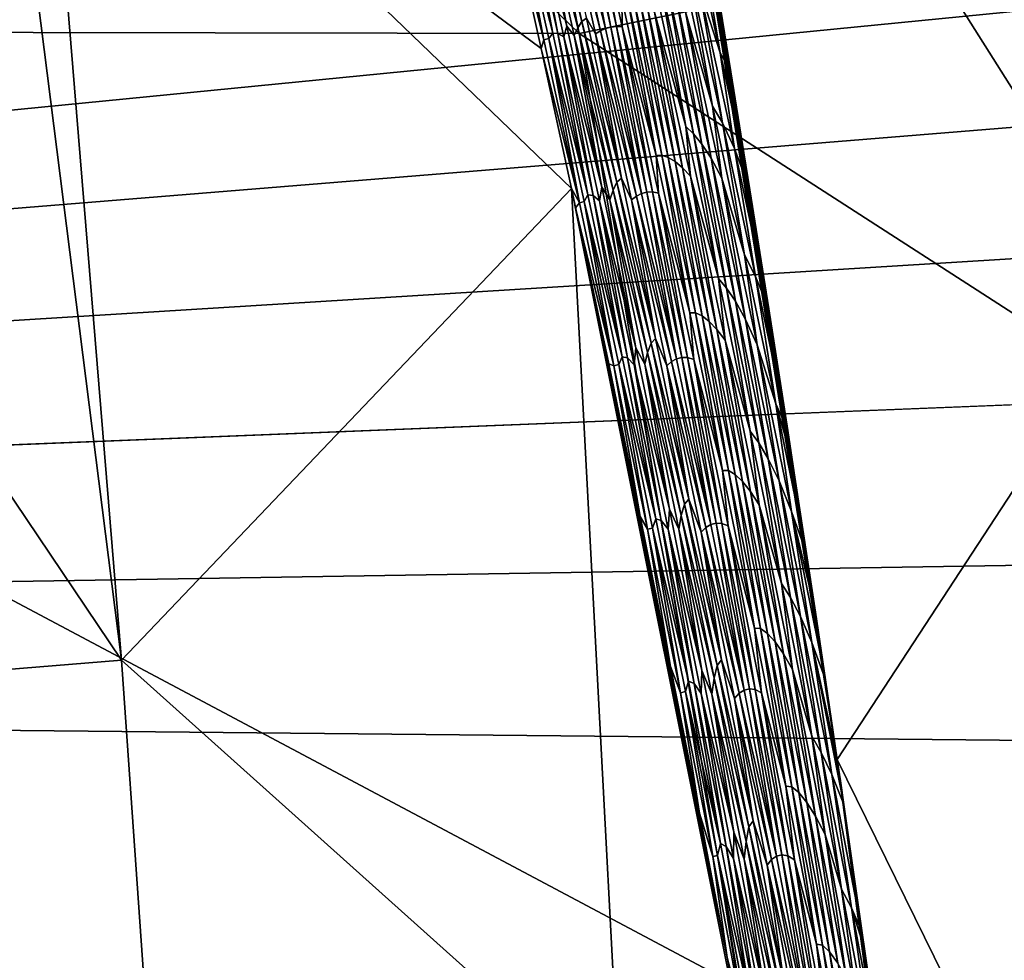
# Model space of a CAD drawing. Header units: metres. Extents: x -160 to 52, y -25 to 25.
# Tile 142 of 168: x 8.39 to 9.62, y 7.54 to 8.72. Entities that reach past the tile are written whole.
import ezdxf

# ---------------------------------------------------------------- set-up
doc = ezdxf.new("R2010")
doc.units = ezdxf.units.M
doc.layers.add('solid_509089_SW0001', color=7, linetype='CONTINUOUS')

msp = doc.modelspace()

# ---------------------------------------------------------------- linework, layer by layer
at = {"layer": 'solid_509089_SW0001'}
for points in [[(9.087467, 8.699312, -17.558083), (7.03512, 8.702925, -18.604385), (7.03512, 10.681932, -17.5431)], [(8.856776, 9.866582, -17.063364), (9.087467, 8.699312, -17.558083), (7.03512, 10.681932, -17.5431)], [(1.2, 10.383676, 22.301105), (1.2, 7.897433, 23.297867), (23.377668, 10.079345, 22.440294)], [(-9.275874, 10.097981, 248.113937), (-9.064476, 7.695453, 249.128494), (12.122759, 9.373172, 244.01062)], [(1.2, 7.897433, 23.297867), (22.765076, 9.647766, 22.629198), (23.377668, 10.079345, 22.440294)], [(11.450686, 9.179996, -22.626022), (9.087467, 8.699312, -17.558083), (8.856776, 9.866582, -17.063364)], [(1.2, 7.897433, 23.297867), (22.18902, 9.191585, 22.8183), (22.765076, 9.647766, 22.629198)], [(9.792397, 8.373408, 211.283554), (9.162931, 9.370236, 209.627579), (9.620166, 9.480854, 211.381958)], [(-9.064476, 7.695453, 249.128494), (12.298531, 6.984492, 244.927856), (12.122759, 9.373172, 244.01062)], [(9.410759, 7.7903, 209.401093), (9.156151, 9.368707, 209.603424), (9.159539, 9.369471, 209.615494)], [(9.410759, 7.7903, 209.401093), (9.1809, 9.227549, 209.584442), (9.156151, 9.368707, 209.603424)], [(9.410759, 7.7903, 209.401093), (9.159539, 9.369471, 209.615494), (9.162931, 9.370236, 209.627579)], [(9.792397, 8.373408, 211.283554), (9.410759, 7.7903, 209.401093), (9.162931, 9.370236, 209.627579)], [(9.410759, 7.7903, 209.401093), (9.192796, 9.158612, 209.575241), (9.1809, 9.227549, 209.584442)], [(1.2, 7.897433, 23.297867), (21.651558, 8.71477, 23.004625), (22.18902, 9.191585, 22.8183)], [(11.450686, 9.179996, -22.626022), (11.818692, 6.938221, -23.415213), (9.087467, 8.699312, -17.558083)], [(9.410759, 7.7903, 209.401093), (9.205291, 9.085646, 209.565536), (9.192796, 9.158612, 209.575241)], [(8.514244, 7.914559, 205.317627), (8.360325, 9.127951, 205.734924), (8.41344, 9.144907, 206.006943)], [(9.039894, 8.680355, 208.555359), (8.41344, 9.144907, 206.006943), (8.994805, 8.883285, 208.540405)], [(9.077914, 8.505383, 208.568024), (8.41344, 9.144907, 206.006943), (9.039894, 8.680355, 208.555359)], [(8.514244, 7.914559, 205.317627), (8.41344, 9.144907, 206.006943), (9.077914, 8.505383, 208.568024)], [(8.514244, 7.914559, 205.317627), (7.814624, 8.953897, 202.946884), (8.360325, 9.127951, 205.734924)], [(9.410759, 7.7903, 209.401093), (9.2279, 8.952114, 209.547882), (9.205291, 9.085646, 209.565536)], [(8.514244, 7.914559, 205.317627), (7.931297, 7.86677, 202.47522), (7.814624, 8.953897, 202.946884)], [(9.410759, 7.7903, 209.401093), (9.229429, 8.943007, 209.546677), (9.2279, 8.952114, 209.547882)], [(9.410759, 7.7903, 209.401093), (9.253603, 8.797854, 209.527649), (9.229429, 8.943007, 209.546677)], [(9.02729, 8.909424, 208.716873), (9.072091, 8.708378, 208.731674), (9.022833, 8.89994, 208.687653)], [(9.035524, 8.902423, 208.747299), (9.072091, 8.708378, 208.731674), (9.02729, 8.909424, 208.716873)], [(9.040689, 8.909323, 208.776672), (9.085902, 8.706382, 208.791595), (9.035524, 8.902423, 208.747299)], [(9.046135, 8.915241, 208.806122), (9.090928, 8.71434, 208.820892), (9.040689, 8.909323, 208.776672)], [(9.090928, 8.71434, 208.820892), (9.085902, 8.706382, 208.791595), (9.040689, 8.909323, 208.776672)], [(9.096875, 8.718393, 208.850464), (9.090928, 8.71434, 208.820892), (9.046135, 8.915241, 208.806122)], [(9.068172, 8.909376, 208.896133), (9.1142, 8.702697, 208.911301), (9.061929, 8.906165, 208.866516)], [(9.061929, 8.906165, 208.866516), (9.108087, 8.698825, 208.881744), (9.096875, 8.718393, 208.850464)], [(9.1142, 8.702697, 208.911301), (9.108087, 8.698825, 208.881744), (9.061929, 8.906165, 208.866516)], [(9.074637, 8.911876, 208.925766), (9.12061, 8.705494, 208.940918), (9.068172, 8.909376, 208.896133)], [(9.12061, 8.705494, 208.940918), (9.1142, 8.702697, 208.911301), (9.068172, 8.909376, 208.896133)], [(9.081309, 8.913734, 208.95546), (9.12061, 8.705494, 208.940918), (9.074637, 8.911876, 208.925766)], [(9.088204, 8.914876, 208.985184), (9.127295, 8.707324, 208.970596), (9.081309, 8.913734, 208.95546)], [(9.081309, 8.913734, 208.95546), (9.127295, 8.707324, 208.970596), (9.12061, 8.705494, 208.940918)], [(9.095364, 8.91512, 209.014954), (9.134281, 8.70807, 209.000336), (9.088204, 8.914876, 208.985184)], [(9.088204, 8.914876, 208.985184), (9.134281, 8.70807, 209.000336), (9.127295, 8.707324, 208.970596)], [(9.095364, 8.91512, 209.014954), (9.141626, 8.70746, 209.030167), (9.134281, 8.70807, 209.000336)], [(9.141053, 8.743037, 209.057358), (9.141626, 8.70746, 209.030167), (9.095364, 8.91512, 209.014954)], [(8.998161, 8.895127, 208.568237), (9.043486, 8.691404, 208.583252), (8.994805, 8.883285, 208.540405)], [(9.004136, 8.896775, 208.598083), (9.043486, 8.691404, 208.583252), (8.998161, 8.895127, 208.568237)], [(9.009405, 8.901832, 208.627655), (9.054412, 8.699693, 208.642548), (9.004136, 8.896775, 208.598083)], [(9.004136, 8.896775, 208.598083), (9.049479, 8.692991, 208.613098), (9.043486, 8.691404, 208.583252)], [(9.054412, 8.699693, 208.642548), (9.049479, 8.692991, 208.613098), (9.004136, 8.896775, 208.598083)], [(9.015774, 8.902277, 208.657562), (9.054412, 8.699693, 208.642548), (9.009405, 8.901832, 208.627655)], [(9.015774, 8.902277, 208.657562), (9.06093, 8.699462, 208.672501), (9.054412, 8.699693, 208.642548)], [(9.022833, 8.89994, 208.687653), (9.06093, 8.699462, 208.672501), (9.015774, 8.902277, 208.657562)], [(9.022833, 8.89994, 208.687653), (9.068433, 8.695045, 208.702744), (9.06093, 8.699462, 208.672501)], [(9.072091, 8.708378, 208.731674), (9.068433, 8.695045, 208.702744), (9.022833, 8.89994, 208.687653)], [(9.035524, 8.902423, 208.747299), (9.081263, 8.696942, 208.762405), (9.072091, 8.708378, 208.731674)], [(9.085902, 8.706382, 208.791595), (9.081263, 8.696942, 208.762405), (9.035524, 8.902423, 208.747299)], [(9.043486, 8.691404, 208.583252), (9.039894, 8.680355, 208.555359), (8.994805, 8.883285, 208.540405)], [(9.226468, 8.84597, 209.465195), (9.264263, 8.675129, 209.477554), (9.238378, 8.755807, 209.442169)], [(9.238445, 8.829023, 209.495987), (9.264263, 8.675129, 209.477554), (9.226468, 8.84597, 209.465195)], [(9.238445, 8.829023, 209.495987), (9.261613, 8.749235, 209.521317), (9.277598, 8.651392, 209.508636)], [(9.238445, 8.829023, 209.495987), (9.277598, 8.651392, 209.508636), (9.264263, 8.675129, 209.477554)], [(9.213695, 8.794612, 209.380173), (9.254603, 8.608455, 209.3936), (9.220801, 8.726577, 209.355499)], [(9.225121, 8.779222, 209.410889), (9.254603, 8.608455, 209.3936), (9.213695, 8.794612, 209.380173)], [(9.410759, 7.7903, 209.401093), (9.261613, 8.749235, 209.521317), (9.253603, 8.797854, 209.527649)], [(9.179329, 8.773123, 209.233521), (9.221043, 8.582847, 209.247238), (9.182064, 8.726183, 209.20723)], [(9.188457, 8.766697, 209.263657), (9.221043, 8.582847, 209.247238), (9.179329, 8.773123, 209.233521)], [(9.225121, 8.779222, 209.410889), (9.267207, 8.587278, 209.424698), (9.254603, 8.608455, 209.3936)], [(9.238378, 8.755807, 209.442169), (9.267207, 8.587278, 209.424698), (9.225121, 8.779222, 209.410889)], [(9.188457, 8.766697, 209.263657), (9.230735, 8.573659, 209.277557), (9.221043, 8.582847, 209.247238)], [(9.198235, 8.757607, 209.293976), (9.230735, 8.573659, 209.277557), (9.188457, 8.766697, 209.263657)], [(9.198235, 8.757607, 209.293976), (9.241255, 8.560907, 209.308121), (9.230735, 8.573659, 209.277557)], [(9.208887, 8.744824, 209.324554), (9.241255, 8.560907, 209.308121), (9.198235, 8.757607, 209.293976)], [(9.238378, 8.755807, 209.442169), (9.282176, 8.555378, 209.456543), (9.267207, 8.587278, 209.424698)], [(9.264263, 8.675129, 209.477554), (9.282176, 8.555378, 209.456543), (9.238378, 8.755807, 209.442169)], [(9.148186, 8.743954, 209.087051), (9.184024, 8.546338, 209.071548), (9.141053, 8.743037, 209.057358)], [(9.148186, 8.743954, 209.087051), (9.191235, 8.5469, 209.101257), (9.184024, 8.546338, 209.071548)], [(9.155935, 8.742359, 209.116913), (9.191235, 8.5469, 209.101257), (9.148186, 8.743954, 209.087051)], [(9.208887, 8.744824, 209.324554), (9.252897, 8.543222, 209.33902), (9.241255, 8.560907, 209.308121)], [(9.220801, 8.726577, 209.355499), (9.252897, 8.543222, 209.33902), (9.208887, 8.744824, 209.324554)], [(9.410759, 7.7903, 209.401093), (9.277598, 8.651392, 209.508636), (9.261613, 8.749235, 209.521317)], [(9.141053, 8.743037, 209.057358), (9.184024, 8.546338, 209.071548), (9.141626, 8.70746, 209.030167)], [(9.155935, 8.742359, 209.116913), (9.199219, 8.544165, 209.131195), (9.191235, 8.5469, 209.101257)], [(9.164166, 8.73886, 209.146896), (9.199219, 8.544165, 209.131195), (9.155935, 8.742359, 209.116913)], [(9.164166, 8.73886, 209.146896), (9.20781, 8.5389, 209.161285), (9.199219, 8.544165, 209.131195)], [(9.172851, 8.733584, 209.177002), (9.20781, 8.5389, 209.161285), (9.164166, 8.73886, 209.146896)], [(9.172851, 8.733584, 209.177002), (9.216974, 8.531259, 209.191544), (9.20781, 8.5389, 209.161285)], [(9.182064, 8.726183, 209.20723), (9.216974, 8.531259, 209.191544), (9.172851, 8.733584, 209.177002)], [(9.096875, 8.718393, 208.850464), (9.140545, 8.517941, 208.864944), (9.090928, 8.71434, 208.820892)], [(9.108087, 8.698825, 208.881744), (9.140545, 8.517941, 208.864944), (9.096875, 8.718393, 208.850464)], [(9.182064, 8.726183, 209.20723), (9.22681, 8.520775, 209.221985), (9.216974, 8.531259, 209.191544)], [(9.221043, 8.582847, 209.247238), (9.22681, 8.520775, 209.221985), (9.182064, 8.726183, 209.20723)], [(9.220801, 8.726577, 209.355499), (9.266162, 8.518234, 209.370422), (9.252897, 8.543222, 209.33902)], [(9.254603, 8.608455, 209.3936), (9.266162, 8.518234, 209.370422), (9.220801, 8.726577, 209.355499)], [(1.2, 7.897433, 23.297867), (21.152424, 8.21868, 23.186489), (21.651558, 8.71477, 23.004625)], [(9.072091, 8.708378, 208.731674), (9.115905, 8.507053, 208.746231), (9.068433, 8.695045, 208.702744)], [(9.081263, 8.696942, 208.762405), (9.115905, 8.507053, 208.746231), (9.072091, 8.708378, 208.731674)], [(9.085902, 8.706382, 208.791595), (9.130111, 8.503155, 208.806274), (9.081263, 8.696942, 208.762405)], [(9.090928, 8.71434, 208.820892), (9.134736, 8.513157, 208.835434), (9.085902, 8.706382, 208.791595)], [(9.134736, 8.513157, 208.835434), (9.130111, 8.503155, 208.806274), (9.085902, 8.706382, 208.791595)], [(9.140545, 8.517941, 208.864944), (9.134736, 8.513157, 208.835434), (9.090928, 8.71434, 208.820892)], [(9.127295, 8.707324, 208.970596), (9.165545, 8.49881, 208.955795), (9.12061, 8.705494, 208.940918)], [(9.134281, 8.70807, 209.000336), (9.172244, 8.500609, 208.985474), (9.127295, 8.707324, 208.970596)], [(9.127295, 8.707324, 208.970596), (9.172244, 8.500609, 208.985474), (9.165545, 8.49881, 208.955795)], [(9.134281, 8.70807, 209.000336), (9.179317, 8.500957, 209.015244), (9.172244, 8.500609, 208.985474)], [(9.141626, 8.70746, 209.030167), (9.179317, 8.500957, 209.015244), (9.134281, 8.70807, 209.000336)], [(9.141626, 8.70746, 209.030167), (9.18684, 8.49949, 209.04512), (9.179317, 8.500957, 209.015244)], [(9.184024, 8.546338, 209.071548), (9.18684, 8.49949, 209.04512), (9.141626, 8.70746, 209.030167)], [(9.459495, 6.288666, -18.355898), (7.03512, 6.619886, -19.443279), (7.03512, 8.702925, -18.604385)], [(9.288548, 7.505383, -17.989302), (9.459495, 6.288666, -18.355898), (7.03512, 8.702925, -18.604385)], [(9.087467, 8.699312, -17.558083), (9.288548, 7.505383, -17.989302), (7.03512, 8.702925, -18.604385)], [(9.054412, 8.699693, 208.642548), (9.098421, 8.497276, 208.657196), (9.049479, 8.692991, 208.613098)], [(9.06093, 8.699462, 208.672501), (9.098421, 8.497276, 208.657196), (9.054412, 8.699693, 208.642548)], [(9.06093, 8.699462, 208.672501), (9.105083, 8.496367, 208.68718), (9.098421, 8.497276, 208.657196)], [(9.068433, 8.695045, 208.702744), (9.105083, 8.496367, 208.68718), (9.06093, 8.699462, 208.672501)], [(9.068433, 8.695045, 208.702744), (9.113008, 8.489862, 208.71756), (9.105083, 8.496367, 208.68718)], [(9.115905, 8.507053, 208.746231), (9.113008, 8.489862, 208.71756), (9.068433, 8.695045, 208.702744)], [(9.081263, 8.696942, 208.762405), (9.12597, 8.49117, 208.777252), (9.115905, 8.507053, 208.746231)], [(9.130111, 8.503155, 208.806274), (9.12597, 8.49117, 208.777252), (9.081263, 8.696942, 208.762405)], [(11.818692, 6.938221, -23.415213), (9.288548, 7.505383, -17.989302), (9.087467, 8.699312, -17.558083)], [(9.1142, 8.702697, 208.911301), (9.159185, 8.495715, 208.926208), (9.108087, 8.698825, 208.881744)], [(9.108087, 8.698825, 208.881744), (9.153196, 8.49118, 208.896698), (9.140545, 8.517941, 208.864944)], [(9.159185, 8.495715, 208.926208), (9.153196, 8.49118, 208.896698), (9.108087, 8.698825, 208.881744)], [(9.12061, 8.705494, 208.940918), (9.165545, 8.49881, 208.955795), (9.1142, 8.702697, 208.911301)], [(9.165545, 8.49881, 208.955795), (9.159185, 8.495715, 208.926208), (9.1142, 8.702697, 208.911301)], [(9.043486, 8.691404, 208.583252), (9.087794, 8.487401, 208.598022), (9.039894, 8.680355, 208.555359)], [(9.049479, 8.692991, 208.613098), (9.087794, 8.487401, 208.598022), (9.043486, 8.691404, 208.583252)], [(9.049479, 8.692991, 208.613098), (9.093809, 8.488927, 208.627853), (9.087794, 8.487401, 208.598022)], [(9.098421, 8.497276, 208.657196), (9.093809, 8.488927, 208.627853), (9.049479, 8.692991, 208.613098)], [(9.087794, 8.487401, 208.598022), (9.077914, 8.505383, 208.568024), (9.039894, 8.680355, 208.555359)], [(9.264263, 8.675129, 209.477554), (9.277598, 8.651392, 209.508636), (9.293979, 8.549992, 209.495575)], [(9.264263, 8.675129, 209.477554), (9.293979, 8.549992, 209.495575), (9.30139, 8.503724, 209.489639)], [(9.264263, 8.675129, 209.477554), (9.30139, 8.503724, 209.489639), (9.282176, 8.555378, 209.456543)], [(9.410759, 7.7903, 209.401093), (9.293979, 8.549992, 209.495575), (9.277598, 8.651392, 209.508636)], [(9.254603, 8.608455, 209.3936), (9.29467, 8.422041, 209.406815), (9.266162, 8.518234, 209.370422)], [(9.267207, 8.587278, 209.424698), (9.29467, 8.422041, 209.406815), (9.254603, 8.608455, 209.3936)], [(9.221043, 8.582847, 209.247238), (9.261876, 8.392307, 209.260742), (9.22681, 8.520775, 209.221985)], [(9.230735, 8.573659, 209.277557), (9.261876, 8.392307, 209.260742), (9.221043, 8.582847, 209.247238)], [(9.267207, 8.587278, 209.424698), (9.308398, 8.395061, 209.438278), (9.29467, 8.422041, 209.406815)], [(9.282176, 8.555378, 209.456543), (9.308398, 8.395061, 209.438278), (9.267207, 8.587278, 209.424698)], [(9.230735, 8.573659, 209.277557), (9.272106, 8.380348, 209.291245), (9.261876, 8.392307, 209.260742)], [(9.241255, 8.560907, 209.308121), (9.272106, 8.380348, 209.291245), (9.230735, 8.573659, 209.277557)], [(9.241255, 8.560907, 209.308121), (9.283335, 8.363925, 209.322037), (9.272106, 8.380348, 209.291245)], [(9.252897, 8.543222, 209.33902), (9.283335, 8.363925, 209.322037), (9.241255, 8.560907, 209.308121)], [(9.191235, 8.5469, 209.101257), (9.226051, 8.349364, 209.085495), (9.184024, 8.546338, 209.071548)], [(9.184024, 8.546338, 209.071548), (9.226051, 8.349364, 209.085495), (9.18684, 8.49949, 209.04512)], [(9.191235, 8.5469, 209.101257), (9.233337, 8.349571, 209.115234), (9.226051, 8.349364, 209.085495)], [(9.199219, 8.544165, 209.131195), (9.233337, 8.349571, 209.115234), (9.191235, 8.5469, 209.101257)], [(9.282176, 8.555378, 209.456543), (9.30139, 8.503724, 209.489639), (9.325001, 8.354649, 209.470673)], [(9.282176, 8.555378, 209.456543), (9.325001, 8.354649, 209.470673), (9.308398, 8.395061, 209.438278)], [(9.410759, 7.7903, 209.401093), (9.30139, 8.503724, 209.489639), (9.293979, 8.549992, 209.495575)], [(9.199219, 8.544165, 209.131195), (9.241547, 8.345691, 209.145233), (9.233337, 8.349571, 209.115234)], [(9.20781, 8.5389, 209.161285), (9.241547, 8.345691, 209.145233), (9.199219, 8.544165, 209.131195)], [(9.20781, 8.5389, 209.161285), (9.250481, 8.338655, 209.175446), (9.241547, 8.345691, 209.145233)], [(9.216974, 8.531259, 209.191544), (9.250481, 8.338655, 209.175446), (9.20781, 8.5389, 209.161285)], [(9.252897, 8.543222, 209.33902), (9.295919, 8.341323, 209.353241), (9.283335, 8.363925, 209.322037)], [(9.266162, 8.518234, 209.370422), (9.295919, 8.341323, 209.353241), (9.252897, 8.543222, 209.33902)], [(9.216974, 8.531259, 209.191544), (9.260101, 8.32864, 209.205841), (9.250481, 8.338655, 209.175446)], [(9.22681, 8.520775, 209.221985), (9.260101, 8.32864, 209.205841), (9.216974, 8.531259, 209.191544)], [(9.134736, 8.513157, 208.835434), (9.177556, 8.311698, 208.849716), (9.130111, 8.503155, 208.806274)], [(9.140545, 8.517941, 208.864944), (9.183234, 8.317213, 208.879181), (9.134736, 8.513157, 208.835434)], [(9.183234, 8.317213, 208.879181), (9.177556, 8.311698, 208.849716), (9.134736, 8.513157, 208.835434)], [(9.153196, 8.49118, 208.896698), (9.183234, 8.317213, 208.879181), (9.140545, 8.517941, 208.864944)], [(9.22681, 8.520775, 209.221985), (9.270528, 8.315063, 209.236481), (9.260101, 8.32864, 209.205841)], [(9.261876, 8.392307, 209.260742), (9.270528, 8.315063, 209.236481), (9.22681, 8.520775, 209.221985)], [(9.266162, 8.518234, 209.370422), (9.310469, 8.309574, 209.385071), (9.295919, 8.341323, 209.353241)], [(9.29467, 8.422041, 209.406815), (9.310469, 8.309574, 209.385071), (9.266162, 8.518234, 209.370422)], [(9.139012, 7.35488, 207.834656), (8.514244, 7.914559, 205.317627), (9.077914, 8.505383, 208.568024)], [(9.124538, 8.285658, 208.583649), (9.077914, 8.505383, 208.568024), (9.083123, 8.481126, 208.569763)], [(9.087794, 8.487401, 208.598022), (9.083123, 8.481126, 208.569763), (9.077914, 8.505383, 208.568024)], [(9.164136, 8.094247, 208.59697), (9.077914, 8.505383, 208.568024), (9.124538, 8.285658, 208.583649)], [(9.202003, 7.906764, 208.609756), (9.077914, 8.505383, 208.568024), (9.164136, 8.094247, 208.59697)], [(9.238259, 7.722911, 208.622055), (9.077914, 8.505383, 208.568024), (9.202003, 7.906764, 208.609756)], [(9.273015, 7.542385, 208.633896), (9.077914, 8.505383, 208.568024), (9.238259, 7.722911, 208.622055)], [(9.310417, 7.343093, 208.646729), (9.077914, 8.505383, 208.568024), (9.273015, 7.542385, 208.633896)], [(9.139012, 7.35488, 207.834656), (9.077914, 8.505383, 208.568024), (9.310417, 7.343093, 208.646729)], [(9.098421, 8.497276, 208.657196), (9.141428, 8.294586, 208.671585), (9.093809, 8.488927, 208.627853)], [(9.105083, 8.496367, 208.68718), (9.141428, 8.294586, 208.671585), (9.098421, 8.497276, 208.657196)], [(9.115905, 8.507053, 208.746231), (9.158729, 8.305455, 208.760544), (9.113008, 8.489862, 208.71756)], [(9.12597, 8.49117, 208.777252), (9.158729, 8.305455, 208.760544), (9.115905, 8.507053, 208.746231)], [(9.130111, 8.503155, 208.806274), (9.17331, 8.299646, 208.820709), (9.12597, 8.49117, 208.777252)], [(9.177556, 8.311698, 208.849716), (9.17331, 8.299646, 208.820709), (9.130111, 8.503155, 208.806274)], [(9.165545, 8.49881, 208.955795), (9.209437, 8.29183, 208.970428), (9.159185, 8.495715, 208.926208)], [(9.172244, 8.500609, 208.985474), (9.209437, 8.29183, 208.970428), (9.165545, 8.49881, 208.955795)], [(9.179317, 8.500957, 209.015244), (9.21615, 8.293597, 209.000092), (9.172244, 8.500609, 208.985474)], [(9.172244, 8.500609, 208.985474), (9.21615, 8.293597, 209.000092), (9.209437, 8.29183, 208.970428)], [(9.179317, 8.500957, 209.015244), (9.223306, 8.293544, 209.029877), (9.21615, 8.293597, 209.000092)], [(9.18684, 8.49949, 209.04512), (9.223306, 8.293544, 209.029877), (9.179317, 8.500957, 209.015244)], [(9.18684, 8.49949, 209.04512), (9.230999, 8.291217, 209.059814), (9.223306, 8.293544, 209.029877)], [(9.226051, 8.349364, 209.085495), (9.230999, 8.291217, 209.059814), (9.18684, 8.49949, 209.04512)], [(9.410759, 7.7903, 209.401093), (9.325001, 8.354649, 209.470673), (9.30139, 8.503724, 209.489639)], [(9.087794, 8.487401, 208.598022), (9.131085, 8.283124, 208.612518), (9.083123, 8.481126, 208.569763)], [(9.093809, 8.488927, 208.627853), (9.131085, 8.283124, 208.612518), (9.087794, 8.487401, 208.598022)], [(9.093809, 8.488927, 208.627853), (9.137119, 8.284587, 208.642365), (9.131085, 8.283124, 208.612518)], [(9.141428, 8.294586, 208.671585), (9.137119, 8.284587, 208.642365), (9.093809, 8.488927, 208.627853)], [(9.105083, 8.496367, 208.68718), (9.148226, 8.292994, 208.701614), (9.141428, 8.294586, 208.671585)], [(9.113008, 8.489862, 208.71756), (9.148226, 8.292994, 208.701614), (9.105083, 8.496367, 208.68718)], [(9.113008, 8.489862, 208.71756), (9.156552, 8.284397, 208.732117), (9.148226, 8.292994, 208.701614)], [(9.158729, 8.305455, 208.760544), (9.156552, 8.284397, 208.732117), (9.113008, 8.489862, 208.71756)], [(9.12597, 8.49117, 208.777252), (9.169642, 8.28511, 208.791855), (9.158729, 8.305455, 208.760544)], [(9.17331, 8.299646, 208.820709), (9.169642, 8.28511, 208.791855), (9.12597, 8.49117, 208.777252)], [(9.159185, 8.495715, 208.926208), (9.203126, 8.288439, 208.940857), (9.153196, 8.49118, 208.896698)], [(9.153196, 8.49118, 208.896698), (9.197254, 8.283241, 208.911392), (9.183234, 8.317213, 208.879181)], [(9.203126, 8.288439, 208.940857), (9.197254, 8.283241, 208.911392), (9.153196, 8.49118, 208.896698)], [(9.209437, 8.29183, 208.970428), (9.203126, 8.288439, 208.940857), (9.159185, 8.495715, 208.926208)], [(9.131085, 8.283124, 208.612518), (9.124538, 8.285658, 208.583649), (9.083123, 8.481126, 208.569763)], [(9.29467, 8.422041, 209.406815), (9.333893, 8.235377, 209.4198), (9.310469, 8.309574, 209.385071)], [(9.308398, 8.395061, 209.438278), (9.333893, 8.235377, 209.4198), (9.29467, 8.422041, 209.406815)], [(9.261876, 8.392307, 209.260742), (9.301826, 8.201512, 209.274033), (9.270528, 8.315063, 209.236481)], [(9.272106, 8.380348, 209.291245), (9.301826, 8.201512, 209.274033), (9.261876, 8.392307, 209.260742)], [(9.308398, 8.395061, 209.438278), (9.325001, 8.354649, 209.470673), (9.348727, 8.202252, 209.451538)], [(9.308398, 8.395061, 209.438278), (9.348727, 8.202252, 209.451538), (9.333893, 8.235377, 209.4198)], [(9.272106, 8.380348, 209.291245), (9.312568, 8.186774, 209.304688), (9.301826, 8.201512, 209.274033)], [(9.283335, 8.363925, 209.322037), (9.312568, 8.186774, 209.304688), (9.272106, 8.380348, 209.291245)], [(9.969656, 6.653121, 210.944855), (9.410759, 7.7903, 209.401093), (9.792397, 8.373408, 211.283554)], [(9.283335, 8.363925, 209.322037), (9.324471, 8.16667, 209.335709), (9.312568, 8.186774, 209.304688)], [(9.295919, 8.341323, 209.353241), (9.324471, 8.16667, 209.335709), (9.283335, 8.363925, 209.322037)], [(9.233337, 8.349571, 209.115234), (9.267133, 8.152123, 209.099213), (9.226051, 8.349364, 209.085495)], [(9.226051, 8.349364, 209.085495), (9.267133, 8.152123, 209.099213), (9.230999, 8.291217, 209.059814)], [(9.233337, 8.349571, 209.115234), (9.274491, 8.151974, 209.128952), (9.267133, 8.152123, 209.099213)], [(9.241547, 8.345691, 209.145233), (9.274491, 8.151974, 209.128952), (9.233337, 8.349571, 209.115234)], [(9.410759, 7.7903, 209.401093), (9.348727, 8.202252, 209.451538), (9.325001, 8.354649, 209.470673)], [(9.241547, 8.345691, 209.145233), (9.282913, 8.146945, 209.159027), (9.274491, 8.151974, 209.128952)], [(9.250481, 8.338655, 209.175446), (9.282913, 8.146945, 209.159027), (9.241547, 8.345691, 209.145233)], [(9.250481, 8.338655, 209.175446), (9.292173, 8.138131, 209.189346), (9.282913, 8.146945, 209.159027)], [(9.260101, 8.32864, 209.205841), (9.292173, 8.138131, 209.189346), (9.250481, 8.338655, 209.175446)], [(9.295919, 8.341323, 209.353241), (9.337949, 8.139137, 209.367218), (9.324471, 8.16667, 209.335709)], [(9.310469, 8.309574, 209.385071), (9.337949, 8.139137, 209.367218), (9.295919, 8.341323, 209.353241)], [(9.260101, 8.32864, 209.205841), (9.302227, 8.125736, 209.219879), (9.292173, 8.138131, 209.189346)], [(9.270528, 8.315063, 209.236481), (9.302227, 8.125736, 209.219879), (9.260101, 8.32864, 209.205841)], [(9.177556, 8.311698, 208.849716), (9.219385, 8.109967, 208.863739), (9.17331, 8.299646, 208.820709)], [(9.183234, 8.317213, 208.879181), (9.224939, 8.116216, 208.893158), (9.177556, 8.311698, 208.849716)], [(9.224939, 8.116216, 208.893158), (9.219385, 8.109967, 208.863739), (9.177556, 8.311698, 208.849716)], [(9.197254, 8.283241, 208.911392), (9.224939, 8.116216, 208.893158), (9.183234, 8.317213, 208.879181)], [(9.270528, 8.315063, 209.236481), (9.313214, 8.109058, 209.250702), (9.302227, 8.125736, 209.219879)], [(9.301826, 8.201512, 209.274033), (9.313214, 8.109058, 209.250702), (9.270528, 8.315063, 209.236481)], [(9.158729, 8.305455, 208.760544), (9.200559, 8.103589, 208.774582), (9.156552, 8.284397, 208.732117)], [(9.169642, 8.28511, 208.791855), (9.200559, 8.103589, 208.774582), (9.158729, 8.305455, 208.760544)], [(9.17331, 8.299646, 208.820709), (9.215498, 8.095863, 208.834854), (9.169642, 8.28511, 208.791855)], [(9.219385, 8.109967, 208.863739), (9.215498, 8.095863, 208.834854), (9.17331, 8.299646, 208.820709)], [(9.310469, 8.309574, 209.385071), (9.353715, 8.100608, 209.399445), (9.337949, 8.139137, 209.367218)], [(9.333893, 8.235377, 209.4198), (9.353715, 8.100608, 209.399445), (9.310469, 8.309574, 209.385071)], [(9.141428, 8.294586, 208.671585), (9.18343, 8.091629, 208.685715), (9.137119, 8.284587, 208.642365)], [(9.148226, 8.292994, 208.701614), (9.18343, 8.091629, 208.685715), (9.141428, 8.294586, 208.671585)], [(9.148226, 8.292994, 208.701614), (9.190357, 8.089353, 208.715775), (9.18343, 8.091629, 208.685715)], [(9.156552, 8.284397, 208.732117), (9.190357, 8.089353, 208.715775), (9.148226, 8.292994, 208.701614)], [(9.203126, 8.288439, 208.940857), (9.246017, 8.080873, 208.955231), (9.197254, 8.283241, 208.911392)], [(9.209437, 8.29183, 208.970428), (9.252284, 8.084562, 208.984772), (9.203126, 8.288439, 208.940857)], [(9.252284, 8.084562, 208.984772), (9.246017, 8.080873, 208.955231), (9.203126, 8.288439, 208.940857)], [(9.21615, 8.293597, 209.000092), (9.252284, 8.084562, 208.984772), (9.209437, 8.29183, 208.970428)], [(9.21615, 8.293597, 209.000092), (9.25901, 8.086295, 209.01445), (9.252284, 8.084562, 208.984772)], [(9.223306, 8.293544, 209.029877), (9.25901, 8.086295, 209.01445), (9.21615, 8.293597, 209.000092)], [(9.223306, 8.293544, 209.029877), (9.266246, 8.085839, 209.04425), (9.25901, 8.086295, 209.01445)], [(9.230999, 8.291217, 209.059814), (9.266246, 8.085839, 209.04425), (9.223306, 8.293544, 209.029877)], [(9.230999, 8.291217, 209.059814), (9.2741, 8.082648, 209.074234), (9.266246, 8.085839, 209.04425)], [(9.267133, 8.152123, 209.099213), (9.2741, 8.082648, 209.074234), (9.230999, 8.291217, 209.059814)], [(9.131085, 8.283124, 208.612518), (9.164136, 8.094247, 208.59697), (9.124538, 8.285658, 208.583649)], [(9.137119, 8.284587, 208.642365), (9.173355, 8.078577, 208.626755), (9.131085, 8.283124, 208.612518)], [(9.131085, 8.283124, 208.612518), (9.173355, 8.078577, 208.626755), (9.164136, 8.094247, 208.59697)], [(9.137119, 8.284587, 208.642365), (9.179408, 8.079975, 208.656601), (9.173355, 8.078577, 208.626755)], [(9.18343, 8.091629, 208.685715), (9.179408, 8.079975, 208.656601), (9.137119, 8.284587, 208.642365)], [(9.156552, 8.284397, 208.732117), (9.199065, 8.078655, 208.746414), (9.190357, 8.089353, 208.715775)], [(9.200559, 8.103589, 208.774582), (9.199065, 8.078655, 208.746414), (9.156552, 8.284397, 208.732117)], [(9.169642, 8.28511, 208.791855), (9.212277, 8.078772, 208.806168), (9.200559, 8.103589, 208.774582)], [(9.215498, 8.095863, 208.834854), (9.212277, 8.078772, 208.806168), (9.169642, 8.28511, 208.791855)], [(9.197254, 8.283241, 208.911392), (9.240255, 8.075011, 208.925812), (9.224939, 8.116216, 208.893158)], [(9.246017, 8.080873, 208.955231), (9.240255, 8.075011, 208.925812), (9.197254, 8.283241, 208.911392)], [(9.333893, 8.235377, 209.4198), (9.348727, 8.202252, 209.451538), (9.354816, 8.162706, 209.446625)], [(9.333893, 8.235377, 209.4198), (9.354816, 8.162706, 209.446625), (9.372313, 8.048029, 209.432449)], [(9.333893, 8.235377, 209.4198), (9.372313, 8.048029, 209.432449), (9.353715, 8.100608, 209.399445)], [(1.2, 7.897433, 23.297867), (20.691551, 7.704859, 23.362259), (21.152424, 8.21868, 23.186489)], [(9.301826, 8.201512, 209.274033), (9.340888, 8.010468, 209.287079), (9.313214, 8.109058, 209.250702)], [(9.312568, 8.186774, 209.304688), (9.340888, 8.010468, 209.287079), (9.301826, 8.201512, 209.274033)], [(9.410759, 7.7903, 209.401093), (9.354816, 8.162706, 209.446625), (9.348727, 8.202252, 209.451538)], [(9.312568, 8.186774, 209.304688), (9.352116, 7.992944, 209.317902), (9.340888, 8.010468, 209.287079)], [(9.324471, 8.16667, 209.335709), (9.352116, 7.992944, 209.317902), (9.312568, 8.186774, 209.304688)], [(9.324471, 8.16667, 209.335709), (9.364656, 7.969148, 209.349136), (9.352116, 7.992944, 209.317902)], [(9.337949, 8.139137, 209.367218), (9.364656, 7.969148, 209.349136), (9.324471, 8.16667, 209.335709)], [(9.267133, 8.152123, 209.099213), (9.307264, 7.954624, 209.112671), (9.2741, 8.082648, 209.074234)], [(9.274491, 8.151974, 209.128952), (9.307264, 7.954624, 209.112671), (9.267133, 8.152123, 209.099213)], [(9.274491, 8.151974, 209.128952), (9.314691, 7.954114, 209.142441), (9.307264, 7.954624, 209.112671)], [(9.282913, 8.146945, 209.159027), (9.314691, 7.954114, 209.142441), (9.274491, 8.151974, 209.128952)], [(9.410759, 7.7903, 209.401093), (9.372313, 8.048029, 209.432449), (9.354816, 8.162706, 209.446625)], [(9.282913, 8.146945, 209.159027), (9.323316, 7.947933, 209.172577), (9.314691, 7.954114, 209.142441)], [(9.292173, 8.138131, 209.189346), (9.323316, 7.947933, 209.172577), (9.282913, 8.146945, 209.159027)], [(9.337949, 8.139137, 209.367218), (9.378982, 7.936672, 209.38092), (9.364656, 7.969148, 209.349136)], [(9.353715, 8.100608, 209.399445), (9.378982, 7.936672, 209.38092), (9.337949, 8.139137, 209.367218)], [(9.292173, 8.138131, 209.189346), (9.332885, 7.937338, 209.202988), (9.323316, 7.947933, 209.172577)], [(9.302227, 8.125736, 209.219879), (9.332885, 7.937338, 209.202988), (9.292173, 8.138131, 209.189346)], [(9.224939, 8.116216, 208.893158), (9.265656, 7.914954, 208.906876), (9.219385, 8.109967, 208.863739)], [(9.240255, 8.075011, 208.925812), (9.265656, 7.914954, 208.906876), (9.224939, 8.116216, 208.893158)], [(9.302227, 8.125736, 209.219879), (9.343349, 7.922556, 209.233658), (9.332885, 7.937338, 209.202988)], [(9.313214, 8.109058, 209.250702), (9.343349, 7.922556, 209.233658), (9.302227, 8.125736, 209.219879)], [(9.200559, 8.103589, 208.774582), (9.24139, 7.90146, 208.788376), (9.199065, 8.078655, 208.746414)], [(9.212277, 8.078772, 208.806168), (9.24139, 7.90146, 208.788376), (9.200559, 8.103589, 208.774582)], [(9.219385, 8.109967, 208.863739), (9.260218, 7.907972, 208.877502), (9.215498, 8.095863, 208.834854)], [(9.265656, 7.914954, 208.906876), (9.260218, 7.907972, 208.877502), (9.219385, 8.109967, 208.863739)], [(9.313214, 8.109058, 209.250702), (9.354865, 7.902768, 209.264664), (9.343349, 7.922556, 209.233658)], [(9.340888, 8.010468, 209.287079), (9.354865, 7.902768, 209.264664), (9.313214, 8.109058, 209.250702)], [(9.173355, 8.078577, 208.626755), (9.202003, 7.906764, 208.609756), (9.164136, 8.094247, 208.59697)], [(9.18343, 8.091629, 208.685715), (9.224422, 7.888409, 208.69957), (9.179408, 8.079975, 208.656601)], [(9.190357, 8.089353, 208.715775), (9.224422, 7.888409, 208.69957), (9.18343, 8.091629, 208.685715)], [(9.215498, 8.095863, 208.834854), (9.256669, 7.891811, 208.848755), (9.212277, 8.078772, 208.806168)], [(9.260218, 7.907972, 208.877502), (9.256669, 7.891811, 208.848755), (9.215498, 8.095863, 208.834854)], [(9.353715, 8.100608, 209.399445), (9.372313, 8.048029, 209.432449), (9.383369, 7.974746, 209.423462)], [(9.353715, 8.100608, 209.399445), (9.383369, 7.974746, 209.423462), (9.396047, 7.889901, 209.413132)], [(9.353715, 8.100608, 209.399445), (9.396047, 7.889901, 209.413132), (9.378982, 7.936672, 209.38092)], [(9.179408, 8.079975, 208.656601), (9.214599, 7.873764, 208.640732), (9.173355, 8.078577, 208.626755)], [(9.173355, 8.078577, 208.626755), (9.214599, 7.873764, 208.640732), (9.202003, 7.906764, 208.609756)], [(9.179408, 8.079975, 208.656601), (9.220671, 7.875097, 208.670563), (9.214599, 7.873764, 208.640732)], [(9.224422, 7.888409, 208.69957), (9.220671, 7.875097, 208.670563), (9.179408, 8.079975, 208.656601)], [(9.190357, 8.089353, 208.715775), (9.231473, 7.885444, 208.729675), (9.224422, 7.888409, 208.69957)], [(9.199065, 8.078655, 208.746414), (9.231473, 7.885444, 208.729675), (9.190357, 8.089353, 208.715775)], [(9.199065, 8.078655, 208.746414), (9.240541, 7.872642, 208.760437), (9.231473, 7.885444, 208.729675)], [(9.24139, 7.90146, 208.788376), (9.240541, 7.872642, 208.760437), (9.199065, 8.078655, 208.746414)], [(9.212277, 8.078772, 208.806168), (9.253869, 7.872158, 208.820221), (9.24139, 7.90146, 208.788376)], [(9.256669, 7.891811, 208.848755), (9.253869, 7.872158, 208.820221), (9.212277, 8.078772, 208.806168)], [(9.246017, 8.080873, 208.955231), (9.287855, 7.873026, 208.969315), (9.240255, 8.075011, 208.925812)], [(9.252284, 8.084562, 208.984772), (9.29408, 7.877012, 208.99884), (9.246017, 8.080873, 208.955231)], [(9.29408, 7.877012, 208.99884), (9.287855, 7.873026, 208.969315), (9.246017, 8.080873, 208.955231)], [(9.25901, 8.086295, 209.01445), (9.29408, 7.877012, 208.99884), (9.252284, 8.084562, 208.984772)], [(9.25901, 8.086295, 209.01445), (9.300819, 7.878711, 209.028519), (9.29408, 7.877012, 208.99884)], [(9.266246, 8.085839, 209.04425), (9.300819, 7.878711, 209.028519), (9.25901, 8.086295, 209.01445)], [(9.266246, 8.085839, 209.04425), (9.30813, 7.87785, 209.058334), (9.300819, 7.878711, 209.028519)], [(9.2741, 8.082648, 209.074234), (9.30813, 7.87785, 209.058334), (9.266246, 8.085839, 209.04425)], [(9.2741, 8.082648, 209.074234), (9.316137, 7.873793, 209.088364), (9.30813, 7.87785, 209.058334)], [(9.307264, 7.954624, 209.112671), (9.316137, 7.873793, 209.088364), (9.2741, 8.082648, 209.074234)], [(9.240255, 8.075011, 208.925812), (9.282196, 7.8665, 208.939941), (9.265656, 7.914954, 208.906876)], [(9.287855, 7.873026, 208.969315), (9.282196, 7.8665, 208.939941), (9.240255, 8.075011, 208.925812)], [(9.410759, 7.7903, 209.401093), (9.383369, 7.974746, 209.423462), (9.372313, 8.048029, 209.432449)], [(9.340888, 8.010468, 209.287079), (9.379058, 7.819182, 209.299881), (9.354865, 7.902768, 209.264664)], [(9.352116, 7.992944, 209.317902), (9.379058, 7.819182, 209.299881), (9.340888, 8.010468, 209.287079)], [(9.352116, 7.992944, 209.317902), (9.390746, 7.798865, 209.330856), (9.379058, 7.819182, 209.299881)], [(9.364656, 7.969148, 209.349136), (9.390746, 7.798865, 209.330856), (9.352116, 7.992944, 209.317902)], [(9.364656, 7.969148, 209.349136), (9.403891, 7.771369, 209.362305), (9.390746, 7.798865, 209.330856)], [(9.378982, 7.936672, 209.38092), (9.403891, 7.771369, 209.362305), (9.364656, 7.969148, 209.349136)], [(9.410759, 7.7903, 209.401093), (9.396047, 7.889901, 209.413132), (9.383369, 7.974746, 209.423462)], [(9.307264, 7.954624, 209.112671), (9.346441, 7.75687, 209.12587), (9.316137, 7.873793, 209.088364)], [(9.314691, 7.954114, 209.142441), (9.346441, 7.75687, 209.12587), (9.307264, 7.954624, 209.112671)], [(9.314691, 7.954114, 209.142441), (9.353933, 7.756, 209.155655), (9.346441, 7.75687, 209.12587)], [(9.323316, 7.947933, 209.172577), (9.353933, 7.756, 209.155655), (9.314691, 7.954114, 209.142441)], [(9.323316, 7.947933, 209.172577), (9.36275, 7.748664, 209.185852), (9.353933, 7.756, 209.155655)], [(9.332885, 7.937338, 209.202988), (9.36275, 7.748664, 209.185852), (9.323316, 7.947933, 209.172577)], [(9.332885, 7.937338, 209.202988), (9.37261, 7.736282, 209.216354), (9.36275, 7.748664, 209.185852)], [(9.343349, 7.922556, 209.233658), (9.37261, 7.736282, 209.216354), (9.332885, 7.937338, 209.202988)], [(9.378982, 7.936672, 209.38092), (9.396047, 7.889901, 209.413132), (9.410759, 7.7903, 209.401093)], [(9.378982, 7.936672, 209.38092), (9.410759, 7.7903, 209.401093), (9.414724, 7.763237, 209.397842)], [(9.378982, 7.936672, 209.38092), (9.414724, 7.763237, 209.397842), (9.41904, 7.733676, 209.394287)], [(9.378982, 7.936672, 209.38092), (9.41904, 7.733676, 209.394287), (9.403891, 7.771369, 209.362305)], [(9.343349, 7.922556, 209.233658), (9.38346, 7.719107, 209.247162), (9.37261, 7.736282, 209.216354)], [(9.354865, 7.902768, 209.264664), (9.38346, 7.719107, 209.247162), (9.343349, 7.922556, 209.233658)], [(8.514244, 7.914559, 205.317627), (8.602881, 6.652114, 204.710236), (7.931297, 7.86677, 202.47522)], [(9.139012, 7.35488, 207.834656), (8.602881, 6.652114, 204.710236), (8.514244, 7.914559, 205.317627)], [(9.214599, 7.873764, 208.640732), (9.238259, 7.722911, 208.622055), (9.202003, 7.906764, 208.609756)], [(9.260218, 7.907972, 208.877502), (9.300051, 7.705718, 208.891006), (9.256669, 7.891811, 208.848755)], [(9.265656, 7.914954, 208.906876), (9.30538, 7.713435, 208.920319), (9.260218, 7.907972, 208.877502)], [(9.30538, 7.713435, 208.920319), (9.300051, 7.705718, 208.891006), (9.260218, 7.907972, 208.877502)], [(9.282196, 7.8665, 208.939941), (9.30538, 7.713435, 208.920319), (9.265656, 7.914954, 208.906876)], [(1.2, 7.897433, 23.297867), (1.200001, 5.317556, 24.0184), (20.691551, 7.704859, 23.362259)], [(9.24139, 7.90146, 208.788376), (9.281221, 7.699073, 208.80188), (9.240541, 7.872642, 208.760437)], [(9.253869, 7.872158, 208.820221), (9.281221, 7.699073, 208.80188), (9.24139, 7.90146, 208.788376)], [(9.354865, 7.902768, 209.264664), (9.395475, 7.696202, 209.278336), (9.38346, 7.719107, 209.247162)], [(9.379058, 7.819182, 209.299881), (9.395475, 7.696202, 209.278336), (9.354865, 7.902768, 209.264664)], [(9.224422, 7.888409, 208.69957), (9.264401, 7.68493, 208.713165), (9.220671, 7.875097, 208.670563)], [(9.231473, 7.885444, 208.729675), (9.264401, 7.68493, 208.713165), (9.224422, 7.888409, 208.69957)], [(9.231473, 7.885444, 208.729675), (9.271569, 7.681276, 208.743301), (9.264401, 7.68493, 208.713165)], [(9.240541, 7.872642, 208.760437), (9.271569, 7.681276, 208.743301), (9.231473, 7.885444, 208.729675)], [(9.256669, 7.891811, 208.848755), (9.29682, 7.687496, 208.862366), (9.253869, 7.872158, 208.820221)], [(9.300051, 7.705718, 208.891006), (9.29682, 7.687496, 208.862366), (9.256669, 7.891811, 208.848755)], [(9.220671, 7.875097, 208.670563), (9.254814, 7.66869, 208.654404), (9.214599, 7.873764, 208.640732)], [(9.214599, 7.873764, 208.640732), (9.254814, 7.66869, 208.654404), (9.238259, 7.722911, 208.622055)], [(9.220671, 7.875097, 208.670563), (9.260904, 7.669958, 208.68425), (9.254814, 7.66869, 208.654404)], [(9.264401, 7.68493, 208.713165), (9.260904, 7.669958, 208.68425), (9.220671, 7.875097, 208.670563)], [(9.240541, 7.872642, 208.760437), (9.280977, 7.666362, 208.77417), (9.271569, 7.681276, 208.743301)], [(9.281221, 7.699073, 208.80188), (9.280977, 7.666362, 208.77417), (9.240541, 7.872642, 208.760437)], [(9.253869, 7.872158, 208.820221), (9.294415, 7.665275, 208.833969), (9.281221, 7.699073, 208.80188)], [(9.29682, 7.687496, 208.862366), (9.294415, 7.665275, 208.833969), (9.253869, 7.872158, 208.820221)], [(9.287855, 7.873026, 208.969315), (9.328634, 7.664904, 208.983124), (9.282196, 7.8665, 208.939941)], [(9.29408, 7.877012, 208.99884), (9.334821, 7.669188, 209.012634), (9.287855, 7.873026, 208.969315)], [(9.334821, 7.669188, 209.012634), (9.328634, 7.664904, 208.983124), (9.287855, 7.873026, 208.969315)], [(9.300819, 7.878711, 209.028519), (9.334821, 7.669188, 209.012634), (9.29408, 7.877012, 208.99884)], [(9.300819, 7.878711, 209.028519), (9.341574, 7.670852, 209.042297), (9.334821, 7.669188, 209.012634)], [(9.30813, 7.87785, 209.058334), (9.341574, 7.670852, 209.042297), (9.300819, 7.878711, 209.028519)], [(9.30813, 7.87785, 209.058334), (9.348956, 7.669585, 209.072144), (9.341574, 7.670852, 209.042297)], [(9.316137, 7.873793, 209.088364), (9.348956, 7.669585, 209.072144), (9.30813, 7.87785, 209.058334)], [(9.316137, 7.873793, 209.088364), (9.357106, 7.664658, 209.102203), (9.348956, 7.669585, 209.072144)], [(9.346441, 7.75687, 209.12587), (9.357106, 7.664658, 209.102203), (9.316137, 7.873793, 209.088364)], [(8.602881, 6.652114, 204.710236), (8.034958, 6.761873, 202.065247), (7.931297, 7.86677, 202.47522)], [(9.282196, 7.8665, 208.939941), (9.323071, 7.657713, 208.953796), (9.30538, 7.713435, 208.920319)], [(9.328634, 7.664904, 208.983124), (9.323071, 7.657713, 208.953796), (9.282196, 7.8665, 208.939941)], [(9.379058, 7.819182, 209.299881), (9.416333, 7.627661, 209.312439), (9.395475, 7.696202, 209.278336)], [(9.390746, 7.798865, 209.330856), (9.416333, 7.627661, 209.312439), (9.379058, 7.819182, 209.299881)], [(9.390746, 7.798865, 209.330856), (9.428454, 7.604546, 209.343567), (9.416333, 7.627661, 209.312439)], [(9.403891, 7.771369, 209.362305), (9.428454, 7.604546, 209.343567), (9.390746, 7.798865, 209.330856)], [(9.619901, 6.207603, 209.224258), (9.414724, 7.763237, 209.397842), (9.410759, 7.7903, 209.401093)], [(9.969656, 6.653121, 210.944855), (9.619901, 6.207603, 209.224258), (9.410759, 7.7903, 209.401093)], [(9.403891, 7.771369, 209.362305), (9.41904, 7.733676, 209.394287), (9.442185, 7.573156, 209.375153)], [(9.403891, 7.771369, 209.362305), (9.442185, 7.573156, 209.375153), (9.428454, 7.604546, 209.343567)], [(9.346441, 7.75687, 209.12587), (9.384661, 7.55887, 209.138809), (9.357106, 7.664658, 209.102203)], [(9.353933, 7.756, 209.155655), (9.384661, 7.55887, 209.138809), (9.346441, 7.75687, 209.12587)], [(9.619901, 6.207603, 209.224258), (9.41904, 7.733676, 209.394287), (9.414724, 7.763237, 209.397842)], [(9.353933, 7.756, 209.155655), (9.392214, 7.557639, 209.16861), (9.384661, 7.55887, 209.138809)], [(9.36275, 7.748664, 209.185852), (9.392214, 7.557639, 209.16861), (9.353933, 7.756, 209.155655)], [(9.36275, 7.748664, 209.185852), (9.401211, 7.549144, 209.198868), (9.392214, 7.557639, 209.16861)], [(9.37261, 7.736282, 209.216354), (9.401211, 7.549144, 209.198868), (9.36275, 7.748664, 209.185852)], [(9.37261, 7.736282, 209.216354), (9.411345, 7.534971, 209.229462), (9.401211, 7.549144, 209.198868)], [(9.38346, 7.719107, 209.247162), (9.411345, 7.534971, 209.229462), (9.37261, 7.736282, 209.216354)], [(9.619901, 6.207603, 209.224258), (9.442185, 7.573156, 209.375153), (9.41904, 7.733676, 209.394287)], [(9.254814, 7.66869, 208.654404), (9.273015, 7.542385, 208.633896), (9.238259, 7.722911, 208.622055)], [(9.30538, 7.713435, 208.920319), (9.344109, 7.511663, 208.933487), (9.300051, 7.705718, 208.891006)], [(9.323071, 7.657713, 208.953796), (9.344109, 7.511663, 208.933487), (9.30538, 7.713435, 208.920319)], [(9.38346, 7.719107, 209.247162), (9.422558, 7.515398, 209.260391), (9.411345, 7.534971, 209.229462)], [(9.395475, 7.696202, 209.278336), (9.422558, 7.515398, 209.260391), (9.38346, 7.719107, 209.247162)], [(-9.064476, 7.695453, 249.128494), (-8.911402, 5.188857, 249.863144), (12.298531, 6.984492, 244.927856)], [(1.200001, 5.317556, 24.0184), (20.269032, 7.176589, 23.529907), (20.691551, 7.704859, 23.362259)], [(9.281221, 7.699073, 208.80188), (9.320047, 7.496434, 208.815125), (9.280977, 7.666362, 208.77417)], [(9.294415, 7.665275, 208.833969), (9.320047, 7.496434, 208.815125), (9.281221, 7.699073, 208.80188)], [(9.300051, 7.705718, 208.891006), (9.338881, 7.503211, 208.904205), (9.29682, 7.687496, 208.862366)], [(9.344109, 7.511663, 208.933487), (9.338881, 7.503211, 208.904205), (9.300051, 7.705718, 208.891006)], [(9.395475, 7.696202, 209.278336), (9.43504, 7.489367, 209.291718), (9.422558, 7.515398, 209.260391)], [(9.416333, 7.627661, 209.312439), (9.43504, 7.489367, 209.291718), (9.395475, 7.696202, 209.278336)], [(9.264401, 7.68493, 208.713165), (9.303366, 7.481198, 208.726471), (9.260904, 7.669958, 208.68425)], [(9.271569, 7.681276, 208.743301), (9.303366, 7.481198, 208.726471), (9.264401, 7.68493, 208.713165)], [(9.29682, 7.687496, 208.862366), (9.335946, 7.482923, 208.875687), (9.294415, 7.665275, 208.833969)], [(9.338881, 7.503211, 208.904205), (9.335946, 7.482923, 208.875687), (9.29682, 7.687496, 208.862366)], [(9.271569, 7.681276, 208.743301), (9.310643, 7.476852, 208.756638), (9.303366, 7.481198, 208.726471)], [(9.280977, 7.666362, 208.77417), (9.310643, 7.476852, 208.756638), (9.271569, 7.681276, 208.743301)], [(9.341574, 7.670852, 209.042297), (9.374502, 7.461096, 209.026123), (9.334821, 7.669188, 209.012634)], [(9.341574, 7.670852, 209.042297), (9.381269, 7.462725, 209.055786), (9.374502, 7.461096, 209.026123)], [(9.348956, 7.669585, 209.072144), (9.381269, 7.462725, 209.055786), (9.341574, 7.670852, 209.042297)], [(9.260904, 7.669958, 208.68425), (9.293997, 7.46336, 208.667801), (9.254814, 7.66869, 208.654404)], [(9.254814, 7.66869, 208.654404), (9.293997, 7.46336, 208.667801), (9.273015, 7.542385, 208.633896)], [(9.260904, 7.669958, 208.68425), (9.300104, 7.464561, 208.697632), (9.293997, 7.46336, 208.667801)], [(9.303366, 7.481198, 208.726471), (9.300104, 7.464561, 208.697632), (9.260904, 7.669958, 208.68425)], [(9.280977, 7.666362, 208.77417), (9.320369, 7.459822, 208.787613), (9.310643, 7.476852, 208.756638)], [(9.320047, 7.496434, 208.815125), (9.320369, 7.459822, 208.787613), (9.280977, 7.666362, 208.77417)], [(9.294415, 7.665275, 208.833969), (9.333911, 7.45813, 208.847443), (9.320047, 7.496434, 208.815125)], [(9.335946, 7.482923, 208.875687), (9.333911, 7.45813, 208.847443), (9.294415, 7.665275, 208.833969)], [(9.328634, 7.664904, 208.983124), (9.368351, 7.456515, 208.996628), (9.323071, 7.657713, 208.953796)], [(9.334821, 7.669188, 209.012634), (9.374502, 7.461096, 209.026123), (9.328634, 7.664904, 208.983124)], [(9.374502, 7.461096, 209.026123), (9.368351, 7.456515, 208.996628), (9.328634, 7.664904, 208.983124)], [(9.348956, 7.669585, 209.072144), (9.388718, 7.461051, 209.085632), (9.381269, 7.462725, 209.055786)], [(9.357106, 7.664658, 209.102203), (9.388718, 7.461051, 209.085632), (9.348956, 7.669585, 209.072144)], [(9.357106, 7.664658, 209.102203), (9.397003, 7.455252, 209.115753), (9.388718, 7.461051, 209.085632)], [(9.384661, 7.55887, 209.138809), (9.397003, 7.455252, 209.115753), (9.357106, 7.664658, 209.102203)], [(9.323071, 7.657713, 208.953796), (9.362877, 7.448658, 208.967346), (9.344109, 7.511663, 208.933487)], [(9.368351, 7.456515, 208.996628), (9.362877, 7.448658, 208.967346), (9.323071, 7.657713, 208.953796)], [(9.416333, 7.627661, 209.312439), (9.452709, 7.435913, 209.324753), (9.43504, 7.489367, 209.291718)], [(9.428454, 7.604546, 209.343567), (9.452709, 7.435913, 209.324753), (9.416333, 7.627661, 209.312439)], [(9.428454, 7.604546, 209.343567), (9.442185, 7.573156, 209.375153), (9.44503, 7.553187, 209.372787)], [(9.428454, 7.604546, 209.343567), (9.44503, 7.553187, 209.372787), (9.465286, 7.409479, 209.355881)], [(9.428454, 7.604546, 209.343567), (9.465286, 7.409479, 209.355881), (9.452709, 7.435913, 209.324753)], [(9.619901, 6.207603, 209.224258), (9.44503, 7.553187, 209.372787), (9.442185, 7.573156, 209.375153)], [(9.384661, 7.55887, 209.138809), (9.421917, 7.360631, 209.151489), (9.397003, 7.455252, 209.115753)], [(9.392214, 7.557639, 209.16861), (9.421917, 7.360631, 209.151489), (9.384661, 7.55887, 209.138809)], [(9.392214, 7.557639, 209.16861), (9.429529, 7.359037, 209.18129), (9.421917, 7.360631, 209.151489)], [(9.401211, 7.549144, 209.198868), (9.429529, 7.359037, 209.18129), (9.392214, 7.557639, 209.16861)], [(9.401211, 7.549144, 209.198868), (9.438696, 7.349381, 209.211594), (9.429529, 7.359037, 209.18129)], [(9.411345, 7.534971, 209.229462), (9.438696, 7.349381, 209.211594), (9.401211, 7.549144, 209.198868)], [(9.619901, 6.207603, 209.224258), (9.465286, 7.409479, 209.355881), (9.44503, 7.553187, 209.372787)], [(9.293997, 7.46336, 208.667801), (9.310417, 7.343093, 208.646729), (9.273015, 7.542385, 208.633896)]]:
    msp.add_3dface(points, dxfattribs=at)

doc.saveas('drawing.dxf')
